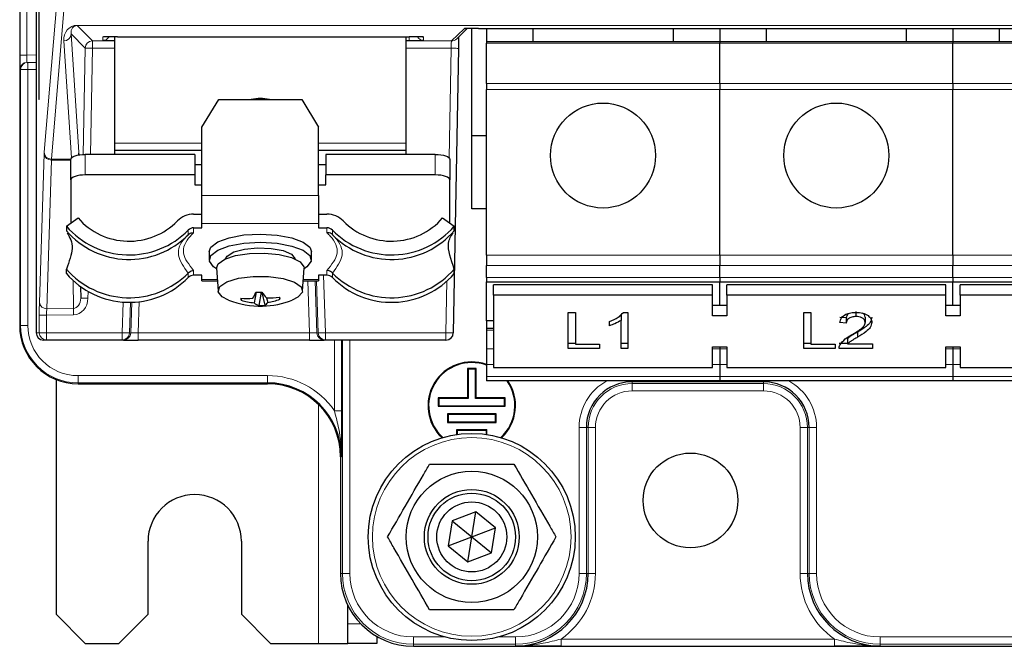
# Model space of a CAD drawing. Header units: millimetres. Extents: x 5 to 418, y 2 to 292.
# Tile 3 of 53: x 54 to 77, y 127 to 142. Entities that reach past the tile are written whole.
import ezdxf

# ---------------------------------------------------------------- set-up
doc = ezdxf.new("R2010")
doc.units = ezdxf.units.MM

msp = doc.modelspace()

# ---------------------------------------------------------------- linework, layer by layer
at = {"color": 7, "linetype": 'Continuous', "lineweight": 25}
for p, q in [((54.1575, 245.223), (54.1575, 134.5564)), ((54.5919, 239.7231), (54.5919, 139.7231)), ((54.5998, 139.7231), (54.5998, 239.7231)), ((54.5331, 239.4899), (54.5331, 134.3897)), ((64.1458, 141.107), (64.3862, 141.3432)), ((64.4908, 138.8897), (64.4908, 141.3447)), ((64.6478, 141.3454), (84.8418, 141.3454)), ((64.8241, 141.3454), (64.8241, 141.0397)), ((65.8908, 141.0397), (65.8908, 141.3454)), ((69.0908, 141.3454), (69.0908, 141.0397)), ((70.1574, 141.3454), (70.1574, 141.0397)), ((71.2241, 141.0397), (71.2241, 141.3454)), ((74.4241, 141.3454), (74.4241, 141.0397)), ((75.4908, 141.3454), (75.4908, 141.0397)), ((76.5574, 141.0397), (76.5574, 141.3454)), ((56.0784, 141.1513), (56.0806, 141.1514)), ((56.3241, 141.1552), (56.3241, 138.723)), ((56.3908, 141.1553), (63.0574, 141.1553)), ((62.9908, 138.723), (62.9908, 141.1553)), ((63.3661, 141.1515), (63.3687, 141.1514)), ((64.184, 140.8896), (64.0684, 134.3868)), ((70.1574, 141.0397), (64.8241, 141.0397)), ((64.8241, 141.0397), (64.8241, 141.0117)), ((64.8241, 140.0892), (64.8241, 141.0117)), ((75.4908, 141.0397), (70.1574, 141.0397)), ((70.1574, 141.0397), (70.1574, 141.0117)), ((70.1574, 140.0892), (70.1574, 141.0117)), ((80.8241, 141.0397), (75.4908, 141.0397)), ((75.4908, 141.0397), (75.4908, 141.0117)), ((75.4908, 140.0892), (75.4908, 141.0117)), ((54.3271, 140.5694), (54.3416, 140.5696)), ((54.3416, 140.5696), (54.5331, 140.573)), ((64.8241, 140.0892), (64.8241, 139.9505)), ((70.1574, 140.0892), (70.1574, 139.9505)), ((75.4908, 140.0892), (75.4908, 139.9505)), ((64.8241, 136.1611), (64.8241, 139.9505)), ((70.1574, 136.1611), (70.1574, 139.9505)), ((75.4908, 136.1611), (75.4908, 139.9505)), ((54.5998, 139.7231), (54.5919, 139.7231)), ((58.3241, 139.0915), (58.709, 139.718)), ((58.709, 139.718), (60.6059, 139.718)), ((60.6059, 139.718), (60.9908, 139.0915)), ((58.3241, 137.5254), (58.3241, 139.0915)), ((60.9908, 137.5254), (60.9908, 139.0915)), ((64.8241, 138.8897), (64.4908, 138.8897)), ((64.4908, 137.223), (64.4908, 138.8897)), ((56.3241, 138.723), (56.3241, 138.5564)), ((62.9908, 138.5564), (62.9908, 138.723)), ((55.5098, 138.4763), (55.5101, 138.4548)), ((58.1574, 138.4666), (55.6574, 138.4666)), ((56.3241, 138.5564), (56.3241, 138.4666)), ((58.3241, 138.5564), (56.3241, 138.5564)), ((58.1574, 138.4666), (58.1574, 137.9967)), ((62.9908, 138.5564), (60.9908, 138.5564)), ((61.1574, 138.4666), (61.1574, 137.9967)), ((63.6574, 138.4666), (61.1574, 138.4666)), ((62.9908, 138.4666), (62.9908, 138.5564)), ((55.3241, 137.8827), (55.3241, 138.3526)), ((58.1574, 138.2386), (58.3241, 138.2386)), ((60.9908, 138.2386), (61.1574, 138.2386)), ((63.9908, 138.3526), (63.9908, 137.8827)), ((58.1574, 137.9967), (55.6574, 137.9967)), ((58.1574, 137.9967), (58.1574, 137.7687)), ((61.1574, 137.7687), (61.1574, 137.9967)), ((63.6574, 137.9967), (61.1574, 137.9967)), ((55.3241, 137.8827), (55.3241, 136.8957)), ((58.1574, 137.7687), (58.3241, 137.7687)), ((60.9908, 137.7687), (61.1574, 137.7687)), ((63.9908, 136.8957), (63.9908, 137.8827)), ((58.3241, 136.8845), (58.3241, 137.5254)), ((60.9908, 137.5254), (60.9908, 136.8845)), ((58.1341, 137.1008), (58.3241, 137.1008)), ((60.9908, 137.1008), (61.1807, 137.1008)), ((64.8241, 137.223), (64.4908, 137.223)), ((55.2241, 136.8255), (55.4913, 137.013)), ((58.3241, 136.7876), (58.3241, 136.8845)), ((60.9908, 136.8845), (60.9908, 136.7876)), ((63.8235, 137.013), (64.0908, 136.8255)), ((55.2241, 136.8255), (55.2241, 136.7218)), ((57.9657, 136.5858), (58.0073, 136.629)), ((58.0073, 136.629), (58.0104, 136.6321)), ((58.1341, 136.7876), (58.3241, 136.7876)), ((60.9908, 136.7876), (61.1807, 136.7876)), ((61.3044, 136.6321), (61.3075, 136.629)), ((64.0908, 136.7218), (64.0908, 136.8255)), ((58.4908, 136.2461), (58.4908, 136.0581)), ((60.8241, 136.0581), (60.8241, 136.2461)), ((64.8241, 136.1611), (64.8241, 135.9254)), ((70.1574, 136.1611), (70.1574, 135.9254)), ((75.4908, 136.1611), (75.4908, 135.9254)), ((55.2241, 135.7425), (55.2241, 135.8462)), ((58.0104, 135.7567), (58.0073, 135.7534)), ((58.6577, 135.8626), (58.691, 135.3461)), ((60.6239, 135.3461), (60.6572, 135.8626)), ((61.3075, 135.7534), (61.3044, 135.7567)), ((64.0908, 135.7425), (64.0908, 135.8462)), ((64.8241, 135.6493), (64.8241, 135.9254)), ((70.1574, 135.6493), (70.1574, 135.9254)), ((75.4908, 135.6493), (75.4908, 135.9254)), ((58.3241, 135.7045), (58.1341, 135.7045)), ((58.3241, 135.6076), (58.3241, 135.7045)), ((58.3241, 135.5775), (58.3241, 135.6076)), ((58.3241, 135.5775), (58.6761, 135.5775)), ((60.6388, 135.5775), (60.9908, 135.5775)), ((61.1807, 135.7045), (60.9908, 135.7045)), ((60.9908, 135.7045), (60.9908, 135.6076)), ((60.9908, 135.6076), (60.9908, 135.5775)), ((64.8241, 135.6493), (64.8241, 135.5517)), ((64.8241, 135.5517), (70.1574, 135.5517)), ((64.8241, 134.6593), (64.8241, 135.5517)), ((70.1574, 135.6493), (70.1574, 135.5517)), ((70.1574, 135.5517), (75.4908, 135.5517)), ((70.1574, 135.0099), (70.1574, 135.5517)), ((75.4908, 135.6493), (75.4908, 135.5517)), ((75.4908, 135.5517), (80.8241, 135.5517)), ((75.4908, 135.0099), (75.4908, 135.5517)), ((55.5487, 135.4412), (55.552, 135.1802)), ((59.5613, 135.3162), (59.5135, 135.0724)), ((59.6801, 135.3193), (59.6264, 135.0134)), ((59.6935, 135.3133), (59.7582, 135.0169)), ((64.9908, 135.2456), (64.9908, 135.4813)), ((69.9908, 135.4813), (64.9908, 135.4813)), ((69.9908, 135.2456), (69.9908, 135.4813)), ((70.3241, 135.2456), (70.3241, 135.4813)), ((75.3241, 135.4813), (70.3241, 135.4813)), ((75.3241, 135.2456), (75.3241, 135.4813)), ((75.6574, 135.2456), (75.6574, 135.4813)), ((80.6574, 135.4813), (75.6574, 135.4813)), ((59.2308, 135.1759), (59.22, 135.1321)), ((59.8011, 135.188), (59.826, 135.0808)), ((60.0926, 135.2008), (60.1053, 135.1559)), ((69.9908, 135.2456), (64.9908, 135.2456)), ((64.9908, 135.2456), (64.9908, 133.5957)), ((69.9908, 134.7742), (69.9908, 135.2456)), ((70.3241, 135.2456), (70.3241, 134.7742)), ((75.3241, 135.2456), (70.3241, 135.2456)), ((75.3241, 134.7742), (75.3241, 135.2456)), ((75.6574, 135.2456), (75.6574, 134.7742)), ((80.6574, 135.2456), (75.6574, 135.2456)), ((66.6947, 134.8549), (66.8592, 134.8549)), ((66.6947, 134.0299), (66.6947, 134.8549)), ((66.8592, 134.8549), (66.8592, 134.1251)), ((67.9595, 134.8549), (68.0558, 134.8549)), ((68.0558, 134.8549), (68.0558, 134.0299)), ((70.3241, 135.0099), (69.9908, 135.0099)), ((72.0793, 134.8549), (72.2438, 134.8549)), ((72.0793, 134.0299), (72.0793, 134.8549)), ((72.2438, 134.8549), (72.2438, 134.1251)), ((73.2726, 134.8775), (73.2726, 134.7597)), ((75.6574, 135.0099), (75.3241, 135.0099)), ((64.9908, 134.6593), (64.8241, 134.6593)), ((64.8241, 134.6593), (64.8241, 134.4868)), ((67.637, 134.5511), (67.637, 134.6486)), ((67.9062, 134.7906), (67.8641, 134.7682)), ((67.9062, 134.7906), (67.9062, 134.6728)), ((67.9062, 134.0299), (67.9062, 134.6728)), ((70.3241, 134.7742), (69.9908, 134.7742)), ((73.0515, 134.7295), (72.902, 134.74)), ((73.0515, 134.6116), (72.902, 134.6222)), ((73.0515, 134.7295), (73.0515, 134.6116)), ((73.4853, 134.744), (73.4853, 134.6262)), ((75.6574, 134.7742), (75.3241, 134.7742)), ((64.9908, 134.4868), (64.8241, 134.4868)), ((64.8241, 134.4868), (64.8241, 134.4507)), ((64.8241, 134.4507), (64.8241, 134.0201)), ((73.3112, 134.4066), (73.3112, 134.2887)), ((54.7716, 134.2231), (54.7028, 134.2231)), ((56.4989, 134.2231), (54.7716, 134.2231)), ((56.5311, 134.2231), (56.4989, 134.2231)), ((56.5311, 134.2231), (56.8645, 134.2231)), ((60.7837, 134.2231), (56.8645, 134.2231)), ((60.7837, 134.2231), (61.1171, 134.2231)), ((61.1493, 134.2231), (61.1171, 134.2231)), ((63.9018, 134.2231), (61.1493, 134.2231)), ((66.8592, 134.1478), (66.6947, 134.1478)), ((68.0558, 134.1478), (67.9062, 134.1478)), ((72.2438, 134.1478), (72.0793, 134.1478)), ((73.0791, 134.1478), (72.887, 134.1478)), ((73.0791, 134.2535), (73.0791, 134.1357)), ((64.8241, 134.0201), (64.8241, 133.6635)), ((67.4127, 134.0299), (66.6947, 134.0299)), ((66.8592, 134.1251), (67.4127, 134.1251)), ((67.4127, 134.1251), (67.4127, 134.0299)), ((68.0558, 134.0299), (67.9062, 134.0299)), ((69.9908, 134.0671), (70.3241, 134.0671)), ((69.9908, 133.5957), (69.9908, 134.0671)), ((70.1574, 134.0671), (70.1574, 134.0201)), ((70.1574, 134.0201), (70.1574, 133.6635)), ((70.3241, 134.0671), (70.3241, 133.5957)), ((72.7973, 134.0299), (72.0793, 134.0299)), ((72.2438, 134.1251), (72.7973, 134.1251)), ((72.7973, 134.1251), (72.7973, 134.0299)), ((73.6498, 134.0299), (72.887, 134.0299)), ((73.0791, 134.1357), (73.6498, 134.1357)), ((73.6498, 134.1357), (73.6498, 134.0299)), ((75.3241, 134.0671), (75.6574, 134.0671)), ((75.3241, 133.5957), (75.3241, 134.0671)), ((75.4908, 134.0671), (75.4908, 134.0201)), ((75.4908, 134.0201), (75.4908, 133.6635)), ((75.6574, 134.0671), (75.6574, 133.5957)), ((64.3928, 133.571), (64.4074, 133.5564)), ((64.5887, 133.571), (64.3928, 133.571)), ((64.3928, 133.571), (64.3928, 132.9043)), ((64.4074, 133.5564), (64.4074, 132.8897)), ((64.5741, 133.5564), (64.4074, 133.5564)), ((64.5887, 133.571), (64.5741, 133.5564)), ((64.5741, 132.8897), (64.5741, 133.5564)), ((64.5887, 132.9043), (64.5887, 133.571)), ((64.8241, 133.6635), (64.8241, 133.3874)), ((64.9908, 133.5957), (69.9908, 133.5957)), ((70.1574, 133.6635), (70.1574, 133.3874)), ((70.3241, 133.5957), (75.3241, 133.5957)), ((75.4908, 133.6635), (75.4908, 133.3874)), ((75.6574, 133.5957), (80.6574, 133.5957)), ((54.9908, 133.3204), (54.9908, 127.9564)), ((64.8241, 133.3874), (64.8241, 133.2897)), ((70.1574, 133.2897), (64.8241, 133.2897)), ((70.1574, 133.3874), (70.1574, 133.2897)), ((75.4908, 133.2897), (70.1574, 133.2897)), ((75.4908, 133.3874), (75.4908, 133.2897)), ((80.8241, 133.2897), (75.4908, 133.2897)), ((55.4908, 133.2231), (59.8241, 133.2231)), ((63.7262, 132.9043), (63.7408, 132.8897)), ((64.3928, 132.9043), (63.7262, 132.9043)), ((63.7262, 132.9043), (63.7262, 132.7085)), ((63.7408, 132.8897), (63.7408, 132.7231)), ((64.4074, 132.8897), (63.7408, 132.8897)), ((64.3928, 132.9043), (64.4074, 132.8897)), ((64.5887, 132.9043), (64.5741, 132.8897)), ((65.2408, 132.8897), (64.5741, 132.8897)), ((65.2553, 132.9043), (64.5887, 132.9043)), ((65.2553, 132.9043), (65.2408, 132.8897)), ((65.2408, 132.7231), (65.2408, 132.8897)), ((65.2553, 132.7085), (65.2553, 132.9043)), ((63.7262, 132.7085), (63.7408, 132.7231)), ((63.7262, 132.7085), (65.2553, 132.7085)), ((63.7408, 132.7231), (65.2408, 132.7231)), ((65.2553, 132.7085), (65.2408, 132.7231)), ((63.9345, 132.5376), (63.9491, 132.5231)), ((65.047, 132.5376), (63.9345, 132.5376)), ((63.9345, 132.5376), (63.9345, 132.3418)), ((63.9345, 132.3418), (63.9491, 132.3564)), ((63.9345, 132.3418), (65.047, 132.3418)), ((65.0324, 132.5231), (63.9491, 132.5231)), ((63.9491, 132.5231), (63.9491, 132.3564)), ((63.9491, 132.3564), (65.0324, 132.3564)), ((65.047, 132.5376), (65.0324, 132.5231)), ((65.0324, 132.3564), (65.0324, 132.5231)), ((65.047, 132.3418), (65.0324, 132.3564)), ((65.047, 132.3418), (65.047, 132.5376)), ((64.1428, 132.171), (64.1428, 132.064)), ((64.1428, 132.171), (64.1574, 132.1564)), ((64.8387, 132.171), (64.1428, 132.171)), ((64.8241, 132.1564), (64.1574, 132.1564)), ((64.1574, 132.1564), (64.1574, 132.0661)), ((64.8387, 132.171), (64.8241, 132.1564)), ((64.8241, 132.0661), (64.8241, 132.1564)), ((64.8387, 132.064), (64.8387, 132.171)), ((61.4908, 131.5564), (61.4908, 128.8897)), ((64.0428, 130.0873), (63.9513, 129.5173)), ((64.5823, 130.2931), (64.0428, 130.0873)), ((64.0428, 130.0873), (64.4908, 129.7231)), ((64.4908, 129.7231), (64.5823, 130.2931)), ((65.0302, 129.9288), (64.5823, 130.2931)), ((64.4908, 129.7231), (65.0302, 129.9288)), ((64.9387, 129.3588), (65.0302, 129.9288)), ((63.9513, 129.5173), (64.4908, 129.7231)), ((64.3992, 129.153), (64.4908, 129.7231)), ((64.4908, 129.7231), (64.9387, 129.3588)), ((57.0908, 127.9564), (57.0908, 129.623)), ((59.2241, 129.623), (59.2241, 127.9564)), ((63.9513, 129.5173), (64.3992, 129.153)), ((64.3992, 129.153), (64.9387, 129.3588)), ((61.6574, 127.7363), (61.6574, 128.1634)), ((54.9908, 127.9564), (55.6574, 127.2897)), ((56.4241, 127.2897), (57.0908, 127.9564)), ((59.2241, 127.9564), (59.8908, 127.2897)), ((61.6574, 127.2897), (61.6574, 127.7363)), ((62.3241, 127.4464), (62.3241, 127.2897)), ((55.6574, 127.2897), (56.4241, 127.2897)), ((59.8908, 127.2897), (60.9908, 127.2897)), ((60.9908, 127.2897), (61.6574, 127.2897)), ((62.3241, 127.2897), (61.6574, 127.2897)), ((63.1574, 127.2231), (66.5348, 127.2231)), ((66.5348, 127.2231), (72.7801, 127.2231)), ((72.7801, 127.2231), (110.2015, 127.2231))]:
    msp.add_line(p, q, dxfattribs=at)
at = {"color": 7, "linetype": 'Continuous', "lineweight": 18}
for p, q in [((54.1575, 140.7359), (54.1575, 145.7102)), ((54.3213, 145.7102), (54.3213, 140.7359)), ((54.7153, 138.5194), (55.1939, 144.1875)), ((55.3606, 144.0245), (54.8819, 138.3563)), ((55.4716, 141.4157), (83.267, 141.4157)), ((55.4716, 141.4157), (55.4716, 141.4121)), ((83.3405, 141.4121), (55.4716, 141.4121)), ((55.4716, 141.4121), (55.8184, 141.0592)), ((64.029, 141.0592), (64.3144, 141.3396)), ((64.3144, 141.3396), (64.3414, 141.3418)), ((55.6518, 140.8955), (55.3338, 141.2191)), ((55.3338, 141.2191), (55.5088, 138.5137)), ((56.0574, 141.1495), (56.0852, 141.1519)), ((56.0574, 141.0739), (56.0574, 141.1495)), ((63.0574, 141.1553), (63.0574, 141.0681)), ((63.363, 141.1519), (63.3908, 141.1495)), ((63.3908, 141.1495), (63.3908, 141.0739)), ((55.34, 138.3874), (55.1672, 141.0589)), ((55.6094, 138.4654), (55.6518, 140.8955)), ((55.8184, 140.8926), (55.776, 138.4666)), ((55.8184, 141.0592), (56.3241, 141.0592)), ((55.8184, 140.8926), (55.8184, 141.0592)), ((56.3241, 140.8926), (55.8184, 140.8926)), ((63.0574, 141.0681), (62.9908, 141.0681)), ((62.9908, 141.0592), (64.029, 141.0592)), ((64.0173, 140.8926), (62.9908, 140.8926)), ((63.9729, 138.3894), (64.0173, 140.8926)), ((64.8241, 141.0117), (70.1574, 141.0117)), ((70.1574, 141.0117), (75.4908, 141.0117)), ((75.4908, 141.0117), (80.8241, 141.0117)), ((54.3213, 140.7359), (54.1575, 140.7359)), ((54.3213, 140.7359), (54.5331, 140.7396)), ((54.1778, 140.403), (54.1633, 140.4027)), ((54.1778, 134.5564), (54.1778, 140.403)), ((54.1778, 140.403), (54.3445, 140.403)), ((54.5331, 140.4063), (54.3445, 140.403)), ((54.3445, 140.403), (54.3445, 134.5564)), ((70.1574, 140.0892), (64.8241, 140.0892)), ((75.4908, 140.0892), (70.1574, 140.0892)), ((80.8241, 140.0892), (75.4908, 140.0892)), ((64.8241, 139.9505), (70.1574, 139.9505)), ((70.1574, 139.9505), (75.4908, 139.9505)), ((75.4908, 139.9505), (80.8241, 139.9505)), ((58.3241, 138.723), (56.3241, 138.723)), ((62.9908, 138.723), (60.9908, 138.723)), ((54.6079, 135.0839), (54.7135, 138.482)), ((55.5073, 138.4544), (55.5098, 138.4763)), ((55.6574, 138.4666), (55.6574, 137.9967)), ((63.6574, 137.9967), (63.6574, 138.4666)), ((54.8817, 138.3376), (54.776, 134.9396)), ((55.3241, 138.335), (54.8817, 138.3376)), ((54.8819, 138.3563), (55.3241, 138.3537)), ((58.3241, 137.5254), (60.9908, 137.5254)), ((60.9908, 136.8845), (58.3241, 136.8845)), ((58.0104, 136.6321), (58.0104, 136.7359)), ((58.1341, 136.7876), (58.1341, 136.6764)), ((61.1807, 136.6764), (61.1807, 136.7876)), ((61.3044, 136.7359), (61.3044, 136.6321)), ((70.1574, 136.1611), (64.8241, 136.1611)), ((75.4908, 136.1611), (70.1574, 136.1611)), ((80.8241, 136.1611), (75.4908, 136.1611)), ((58.0104, 135.6529), (58.0104, 135.7567)), ((58.1341, 135.8157), (58.1341, 135.7045)), ((61.1807, 135.7045), (61.1807, 135.8157)), ((61.3044, 135.7567), (61.3044, 135.6529)), ((64.8241, 135.9254), (70.1574, 135.9254)), ((70.1574, 135.9254), (75.4908, 135.9254)), ((75.4908, 135.9254), (80.8241, 135.9254)), ((55.3881, 134.9459), (55.38, 135.5788)), ((58.3241, 135.6076), (58.6741, 135.6076)), ((60.6407, 135.6076), (60.9908, 135.6076)), ((60.7837, 134.3897), (60.7422, 135.5775)), ((60.9089, 135.5775), (60.9506, 134.3839)), ((60.9827, 134.3839), (60.941, 135.5775)), ((61.1033, 135.7045), (61.1493, 134.3897)), ((63.9018, 134.3897), (63.9227, 135.5677)), ((70.1574, 135.6493), (64.8241, 135.6493)), ((75.4908, 135.6493), (70.1574, 135.6493)), ((80.8241, 135.6493), (75.4908, 135.6493)), ((55.552, 135.1802), (55.5565, 135.4356)), ((55.7213, 135.331), (55.7186, 135.1773)), ((56.4989, 134.3897), (56.5235, 135.0925)), ((56.6901, 135.0881), (56.6655, 134.3839)), ((56.6976, 134.3839), (56.7222, 135.089)), ((56.8894, 135.1018), (56.8645, 134.3897)), ((54.776, 134.9396), (55.3881, 134.9459)), ((54.6049, 134.3897), (54.6049, 134.7952)), ((54.6049, 134.7952), (54.7716, 134.7952)), ((55.3896, 134.8016), (54.7716, 134.7952)), ((54.7716, 134.7952), (54.7716, 134.3897)), ((54.1575, 134.5564), (54.1778, 134.5564)), ((54.1575, 134.5564), (54.1575, 134.5564)), ((54.3445, 134.5564), (54.1778, 134.5564)), ((54.5331, 134.3897), (54.6049, 134.3897)), ((54.6049, 134.3897), (54.7716, 134.3897)), ((54.7716, 134.3897), (56.4989, 134.3897)), ((54.7716, 134.2231), (54.7716, 134.3897)), ((56.4989, 134.2231), (56.4989, 134.3897)), ((56.6655, 134.3839), (56.6976, 134.3839)), ((56.8645, 134.2231), (56.8645, 134.3897)), ((56.8645, 134.3897), (60.7837, 134.3897)), ((60.7837, 134.2231), (60.7837, 134.3897)), ((60.9506, 134.3839), (60.9827, 134.3839)), ((61.1493, 134.3897), (63.9018, 134.3897)), ((61.1493, 134.3897), (61.1493, 134.2231)), ((63.9018, 134.3897), (63.9018, 134.2231)), ((64.8241, 134.4507), (64.9908, 134.4507)), ((61.3503, 132.6086), (61.3503, 134.2231)), ((61.5169, 134.2231), (61.5169, 132.6086)), ((61.5374, 128.8897), (61.5374, 134.2231)), ((61.704, 134.2231), (61.704, 128.8897)), ((64.9908, 134.0201), (64.8241, 134.0201)), ((70.1574, 134.0201), (69.9908, 134.0201)), ((70.3241, 134.0201), (70.1574, 134.0201)), ((75.4908, 134.0201), (75.3241, 134.0201)), ((75.6574, 134.0201), (75.4908, 134.0201)), ((64.8241, 133.6635), (64.9908, 133.6635)), ((69.9908, 133.6635), (70.1574, 133.6635)), ((70.1574, 133.6635), (70.3241, 133.6635)), ((75.3241, 133.6635), (75.4908, 133.6635)), ((75.4908, 133.6635), (75.6574, 133.6635)), ((55.4908, 133.4101), (55.4908, 133.2435)), ((55.4908, 133.4101), (59.8241, 133.4101)), ((59.8241, 133.2435), (55.4908, 133.2435)), ((55.4908, 133.2435), (55.4908, 133.2231)), ((59.8241, 133.4101), (59.8241, 133.2435)), ((59.8241, 133.2231), (59.8241, 133.2435)), ((70.1574, 133.3874), (64.8241, 133.3874)), ((68.1574, 133.2696), (68.1574, 133.2897)), ((71.1574, 133.2696), (68.1574, 133.2696)), ((68.1574, 133.2696), (68.1574, 133.2288)), ((75.4908, 133.3874), (70.1574, 133.3874)), ((71.1574, 133.2696), (71.1574, 133.2897)), ((71.1574, 133.2288), (71.1574, 133.2696)), ((80.8241, 133.3874), (75.4908, 133.3874)), ((55.4908, 133.2231), (55.4908, 133.2231)), ((59.8241, 133.2231), (59.8241, 133.2231)), ((68.1574, 133.2288), (71.1574, 133.2288)), ((68.1574, 133.2288), (68.1574, 133.0622)), ((71.1574, 133.0622), (68.1574, 133.0622)), ((71.1574, 133.2288), (71.1574, 133.0622)), ((60.9908, 132.7467), (60.9908, 127.2897)), ((61.3503, 132.6086), (61.5169, 132.6086)), ((66.9442, 128.8897), (66.9442, 132.2231)), ((67.1108, 132.2231), (66.9442, 132.2231)), ((67.1108, 132.2231), (67.1108, 128.8897)), ((67.1517, 132.2231), (67.1108, 132.2231)), ((67.1517, 128.8897), (67.1517, 132.2231)), ((67.1517, 132.2231), (67.3183, 132.2231)), ((67.3183, 132.2231), (67.3183, 128.8897)), ((72.1632, 132.2231), (71.9966, 132.2231)), ((71.9966, 128.8897), (71.9966, 132.2231)), ((72.1632, 132.2231), (72.204, 132.2231)), ((72.1632, 132.2231), (72.1632, 128.8897)), ((72.204, 132.2231), (72.3707, 132.2231)), ((72.204, 128.8897), (72.204, 132.2231)), ((72.3707, 132.2231), (72.3707, 128.8897)), ((61.5112, 131.5564), (61.4908, 131.5564)), ((61.4908, 131.5564), (61.4908, 131.5564)), ((61.4908, 128.8897), (61.5374, 128.8897)), ((61.4908, 128.8897), (61.4908, 128.8897)), ((61.5374, 128.8897), (61.704, 128.8897)), ((67.1108, 128.8897), (66.9442, 128.8897)), ((67.1108, 128.8897), (67.1517, 128.8897)), ((67.1517, 128.8897), (67.3183, 128.8897)), ((72.1632, 128.8897), (71.9966, 128.8897)), ((72.1632, 128.8897), (72.204, 128.8897)), ((72.204, 128.8897), (72.3707, 128.8897)), ((61.6574, 127.7363), (61.9544, 127.7363)), ((63.1574, 127.2696), (63.1574, 127.4363)), ((63.1574, 127.4363), (63.881, 127.4363)), ((65.1005, 127.4363), (65.4908, 127.4363)), ((65.4908, 127.2696), (65.4908, 127.4363)), ((66.5348, 127.3897), (66.5348, 127.2231)), ((66.5348, 127.3897), (72.7801, 127.3897)), ((72.7801, 127.3897), (72.7801, 127.2231)), ((73.8241, 127.2696), (73.8241, 127.4363)), ((73.8241, 127.4363), (85.0476, 127.4363)), ((65.4908, 127.2696), (63.1574, 127.2696)), ((63.1574, 127.2696), (63.1574, 127.2231)), ((63.1574, 127.2231), (63.1574, 127.2231)), ((65.4908, 127.2288), (65.4908, 127.2696)), ((109.1574, 127.2696), (73.8241, 127.2696)), ((73.8241, 127.2288), (73.8241, 127.2696))]:
    msp.add_line(p, q, dxfattribs=at)
at = {"color": 7, "linetype": 'Continuous', "lineweight": 18, "flags": 128}
for points in [[(55.6518, 140.8955), (55.6555, 140.8954), (55.6653, 140.8953), (55.6808, 140.895), (55.7016, 140.8946), (55.7267, 140.8942), (55.7553, 140.8937), (55.7862, 140.8932), (55.8184, 140.8926)], [(64.0173, 140.8926), (64.0502, 140.892), (64.0818, 140.8915), (64.1108, 140.8909), (64.1362, 140.8905), (64.1569, 140.8901), (64.1721, 140.8899), (64.1813, 140.8897), (64.184, 140.8896)], [(54.3416, 140.5696), (54.3416, 140.5664), (54.3418, 140.5569), (54.3421, 140.5415), (54.3424, 140.5208), (54.3429, 140.4956), (54.3434, 140.4667), (54.3439, 140.4355), (54.3445, 140.403)], [(55.552, 135.1802), (55.5557, 135.1801), (55.5655, 135.1799), (55.5811, 135.1797), (55.6018, 135.1793), (55.627, 135.1789), (55.6555, 135.1784), (55.6865, 135.1778), (55.7186, 135.1773)], [(55.3896, 134.8016), (55.3894, 134.8233), (55.3891, 134.8447), (55.3889, 134.8654), (55.3887, 134.8849), (55.3885, 134.903), (55.3884, 134.9194), (55.3882, 134.9338), (55.3881, 134.9459)], [(56.6655, 134.3839), (56.6618, 134.384), (56.652, 134.3844), (56.6364, 134.3849), (56.6157, 134.3856), (56.5906, 134.3865), (56.562, 134.3875), (56.5311, 134.3886), (56.4989, 134.3897)], [(56.8645, 134.3897), (56.8323, 134.3886), (56.8013, 134.3875), (56.7727, 134.3865), (56.7475, 134.3856), (56.7267, 134.3849), (56.7111, 134.3844), (56.7013, 134.384), (56.6976, 134.3839)], [(60.9506, 134.3839), (60.9469, 134.384), (60.9371, 134.3844), (60.9215, 134.3849), (60.9007, 134.3856), (60.8755, 134.3865), (60.8469, 134.3875), (60.8159, 134.3886), (60.7837, 134.3897)], [(61.1493, 134.3897), (61.1171, 134.3886), (61.0862, 134.3875), (61.0576, 134.3865), (61.0325, 134.3856), (61.0118, 134.3849), (60.9962, 134.3844), (60.9864, 134.384), (60.9827, 134.3839)], [(63.9018, 134.3897), (63.9347, 134.3891), (63.9663, 134.3886), (63.9953, 134.3881), (64.0207, 134.3876), (64.0414, 134.3872), (64.0566, 134.387), (64.0657, 134.3868), (64.0684, 134.3868)]]:
    msp.add_lwpolyline(points, dxfattribs=at)
at = {"color": 7, "linetype": 'Continuous', "lineweight": 25, "flags": 128}
for points in [[(55.3241, 138.3526), (55.3305, 138.3748), (55.3495, 138.3962), (55.3803, 138.4159), (55.4217, 138.4332), (55.4722, 138.4474), (55.5299, 138.4579), (55.5924, 138.4644), (55.6574, 138.4666)], [(63.6574, 138.4666), (63.7225, 138.4644), (63.785, 138.4579), (63.8426, 138.4474), (63.8931, 138.4332), (63.9346, 138.4159), (63.9654, 138.3962), (63.9844, 138.3748), (63.9908, 138.3526)], [(55.6574, 137.9967), (55.5924, 137.9945), (55.5299, 137.9881), (55.4722, 137.9775), (55.4217, 137.9633), (55.3803, 137.9461), (55.3495, 137.9264), (55.3305, 137.905), (55.3241, 137.8827)], [(63.9908, 137.8827), (63.9844, 137.905), (63.9654, 137.9264), (63.9346, 137.9461), (63.8931, 137.9633), (63.8426, 137.9775), (63.785, 137.9881), (63.7225, 137.9945), (63.6574, 137.9967)], [(58.4908, 136.2461), (58.5276, 136.3456), (58.6833, 136.4657), (58.9446, 136.5619), (59.2831, 136.624), (59.6621, 136.6451), (60.0407, 136.6229), (60.3777, 136.56), (60.6367, 136.463), (60.7895, 136.3425), (60.8241, 136.2461)], [(58.4944, 136.0268), (58.5276, 136.1576), (58.6833, 136.2777), (58.9446, 136.374), (59.2831, 136.436), (59.6621, 136.4571), (60.0407, 136.435), (60.3777, 136.372), (60.6367, 136.275), (60.7895, 136.1545), (60.8197, 136.0236), (60.7239, 135.8964), (60.6565, 135.8521)], [(58.6577, 135.8626), (58.6938, 135.9616), (58.8433, 136.0688), (59.0909, 136.152), (59.4069, 136.2013), (59.7532, 136.2106), (60.0878, 136.1789), (60.3706, 136.1099), (60.5673, 136.0121), (60.6543, 135.8971), (60.6572, 135.8626)], [(58.8592, 136.0762), (58.8966, 136.1427), (59.049, 136.2358), (59.2942, 136.3019), (59.5946, 136.3309), (59.9046, 136.3184), (60.1769, 136.2662), (60.3702, 136.1824), (60.455, 136.0796), (60.4557, 136.0762)], [(58.6584, 135.8521), (58.5871, 135.8993), (58.4944, 136.0268)], [(58.6937, 135.3274), (58.7314, 135.4482), (58.8941, 135.5562), (59.1599, 135.6368), (59.4929, 135.6791), (59.8481, 135.6775), (60.1776, 135.632), (60.4368, 135.549), (60.5907, 135.4395), (60.6187, 135.3183), (60.5167, 135.2019), (60.3865, 135.1363)], [(58.9283, 135.1363), (58.7863, 135.2101), (58.6937, 135.3274)]]:
    msp.add_lwpolyline(points, dxfattribs=at)
at = {"color": 7, "linetype": 'Continuous', "lineweight": 25}
for centre, radius in [((67.4908, 138.4397), 1.2), ((72.8241, 138.4397), 1.2), ((64.4908, 129.7231), 2.3667), ((69.4908, 130.5564), 1.0833), ((64.4908, 129.7231), 1.5), ((64.4908, 129.7231), 1.0833), ((64.4908, 129.7231), 1), ((64.4908, 129.7231), 0.8)]:
    msp.add_circle(centre, radius, dxfattribs=at)
at = {"color": 7, "linetype": 'Continuous', "lineweight": 18}
msp.add_circle((64.4908, 129.7231), 2.2704, dxfattribs=at)
at = {"color": 7, "linetype": 'Continuous', "lineweight": 25}
for centre, radius, start, end in [((91.4908, 307.8794), 166.6667, 259.163911, 280.836089), ((59.6574, 138.8858), 0.8579, 75.9504, 104.0496), ((58.1311, 136.5862), 0.5147, 89.66639, 135.66501), ((61.1837, 136.5862), 0.5146, 44.33435, 90.33398), ((56.6582, 138.0306), 1.5483, 221.09111, 315.52462), ((62.6566, 138.0306), 1.5483, 224.47544, 318.90882), ((56.6585, 138.0631), 1.8945, 220.78615, 315.53037), ((56.6585, 137.9595), 1.8946, 220.78791, 315.39213), ((58.1331, 136.616), 0.1716, 89.66689, 135.66347), ((61.1817, 136.616), 0.1716, 44.33653, 90.33311), ((62.6564, 138.0631), 1.8945, 224.46963, 319.21385), ((62.6563, 137.9595), 1.8946, 224.60787, 319.21209), ((56.6585, 137.0838), 1.8946, 220.78807, 315.39217), ((56.6585, 136.98), 1.8945, 220.78641, 315.53011), ((62.6564, 136.98), 1.8945, 224.46989, 319.21359), ((62.6563, 137.0838), 1.8946, 224.60783, 319.21193), ((58.1331, 135.533), 0.1715, 89.66032, 135.67005), ((61.1818, 135.533), 0.1715, 44.32995, 90.33968), ((56.8997, 136.5459), 2.9277, 332.17273, 335.16214), ((59.5574, 137.7378), 2.4216, 269.98287, 273.10347), ((60.9962, 136.3238), 1.6487, 217.51677, 223.55609), ((59.6574, 136.9921), 1.9939, 248.55169, 271.54404), ((59.3341, 137.1739), 2.0007, 266.43254, 274.43765), ((59.7337, 135.2742), 0.533, 190.49107, 195.46589), ((59.7491, 136.9834), 1.9255, 254.04914, 262.97118), ((59.7367, 135.3619), 0.3656, 232.36235, 252.43145), ((59.6574, 136.9921), 1.9939, 271.54404, 291.44831), ((59.6458, 135.204), 0.2183, 301.0064, 325.63948), ((59.8478, 137.4049), 2.2177, 268.80023, 276.39693), ((59.4984, 136.8556), 1.8048, 280.45619, 289.64764), ((55.3439, 134.0824), 4.8808, 12.7055, 13.2487), ((59.6389, 136.9974), 1.9841, 269.63868, 273.44766), ((55.4908, 134.5564), 1.3333, 180, 270), ((63.9018, 134.3897), 0.1667, 270.00369, 358.98658), ((64.4908, 132.7231), 1, 70.52878, 227.15097), ((64.4908, 132.7231), 0.9854, 70.22875, 227.65483), ((59.8241, 131.5564), 1.6871, 0, 90), ((64.4908, 132.7231), 0.9854, 312.34517, 35.10326), ((64.4908, 132.7231), 1, 312.84903, 34.51811), ((68.1574, 132.2231), 1.0466, 90, 180), ((71.1574, 132.2231), 1.0466, 0, 90), ((59.8241, 131.5564), 1.6667, 0, 90), ((58.1574, 129.6231), 1.0667, 0, 180), ((63.1574, 128.8897), 1.6666, 180, 270), ((65.4908, 128.8897), 1.6609, 270, 0), ((73.8241, 128.8897), 1.6609, 180, 270)]:
    msp.add_arc(centre, radius, start, end, dxfattribs=at)
at = {"color": 7, "linetype": 'Continuous', "lineweight": 18}
for centre, radius, start, end in [((91.4908, 307.8794), 166.5, 259.434941, 280.565059), ((55.1684, 141.2244), 0.1655, 269.58381, 358.13527), ((56.0575, 141.2405), 0.1666, 269.98941, 328.8419), ((63.3907, 141.2405), 0.1666, 211.1581, 270.01059), ((55.8184, 140.8925), 0.1667, 90.02002, 178.98068), ((64.029, 141.2258), 0.1666, 269.97795, 314.49182), ((54.33, 140.4027), 0.1667, 91.00495, 180.00376), ((54.3445, 140.403), 0.1667, 91.00444, 180.0034), ((54.8715, 138.4959), 0.1586, 185.04277, 273.66743), ((54.8808, 138.5219), 0.1656, 180.88408, 270.37281), ((55.3514, 138.5165), 0.1574, 335.87443, 358.9764), ((54.7659, 135.0979), 0.1586, 185.04199, 273.66822), ((55.4908, 134.5564), 1.3129, 180, 270), ((55.4908, 134.5564), 1.1463, 180, 270), ((54.7716, 134.3897), 0.1667, 179.99615, 269.99532), ((56.4989, 134.3897), 0.1666, 270.00235, 358.00547), ((56.531, 134.3897), 0.1666, 270.00235, 358.00547), ((61.1171, 134.3897), 0.1666, 181.99453, 269.99765), ((61.1493, 134.3897), 0.1666, 181.99453, 269.99765), ((59.8241, 131.5564), 1.8537, 34.58419, 90), ((68.1574, 132.2231), 1.2132, 118.45528, 180), ((71.1574, 132.2231), 1.2132, 0, 61.54472), ((68.1574, 132.2231), 1.0058, 90, 180), ((68.1574, 132.2231), 0.8391, 90, 180), ((71.1574, 132.2231), 1.0058, 0, 90), ((71.1574, 132.2231), 0.8391, 0, 90), ((63.1574, 128.8897), 1.6201, 180, 270), ((63.1574, 128.8897), 1.4534, 180, 270), ((65.4908, 128.8897), 1.6201, 270, 0), ((65.4908, 128.8897), 1.4534, 270, 0), ((65.4908, 128.8897), 1.8275, 304.83891, 0), ((73.8241, 128.8897), 1.8275, 180, 235.16109), ((73.8241, 128.8897), 1.6201, 180, 270), ((73.8241, 128.8897), 1.4534, 180, 270)]:
    msp.add_arc(centre, radius, start, end, dxfattribs=at)
for centre, major_axis, ratio, start_param, end_param in [((55.501, 141.0525), (-0.1474, 0.3389), 0.8866482, 5.9151118, 7.4681581), ((55.501, 141.2155), (-0.0847, 0.1847), 0.7936859, 5.9339174, 7.4869637), ((64.6477, 141.3395), (0.3334, 0), 0.0174523, 2.8514039, 3.1238292), ((56.3908, 141.1495), (0.3333, 0), 0.0174551, 2.8692534, 3.1415927), ((63.0574, 141.1495), (0.3333, 0), 0.0174551, 0, 0.2894114), ((64.0232, 140.8926), (0.0059, 0.1667), 0.0348716, 0.0186938, 1.5720368), ((54.33, 140.7361), (0.0029, 0.1667), 0.0523172, 1.5729329, 3.1434246), ((54.1634, 140.7361), (0, 0.3334), 0.0174604, 2.1151193, 3.1418976), ((54.7165, 138.1933), (0, 0.3333), 0.0179465, 0.2094169, 0.5236304), ((55.5019, 138.1877), (0.0058, 0.3333), 0.0174696, 5.7596461, 6.0738596), ((54.8832, 138.1933), (-0.001, 0.1667), 0.0074955, 0.2094348, 0.5236482), ((54.6109, 134.7952), (0, 0.3334), 0.0179478, 0.5236918, 1.5709823), ((55.3854, 135.1864), (-0.0031, 0.2405), 0.692901, 3.1394857, 4.6774715), ((55.3854, 135.1864), (-0.0049, 0.3848), 0.8660712, 3.1394857, 4.6774715), ((54.7775, 134.7952), (0.0017, 0.1667), 0.0358839, 0.5242503, 1.5715409)]:
    msp.add_ellipse(centre, major_axis=major_axis, ratio=ratio, start_param=start_param, end_param=end_param, dxfattribs=at)
at = {"color": 7, "linetype": 'Continuous', "lineweight": 25}
for centre, major_axis, ratio, start_param, end_param in [((64.6477, 141.3395), (0.3334, 0), 0.0174523, 1.5704862, 2.8514039), ((56.3908, 141.1495), (0.3333, 0), 0.0174551, 1.5707963, 2.8692534), ((63.0574, 141.1495), (0.3333, 0), 0.0174551, 0.2894114, 1.5707963), ((64.1898, 140.8896), (0.0059, 0.3333), 0.0174523, 0.6687675, 1.5711065), ((56.3908, 141.0739), (0.3333, 0), 0.0174551, 3.1415927, 4.5110311), ((63.0574, 141.0739), (0.3333, 0), 0.0174551, 4.712389, 6.2831853), ((54.1634, 140.7361), (0, 0.3334), 0.0174604, 1.5714059, 2.1151193), ((54.7028, 134.3897), (0.1697, 0), 0.9822123, 3.1415927, 4.712389)]:
    msp.add_ellipse(centre, major_axis=major_axis, ratio=ratio, start_param=start_param, end_param=end_param, dxfattribs=at)
for points, knots in [([(64.3354, 141.3413), (64.3353, 141.3413), (64.3345, 141.3412), (64.3365, 141.3414), (64.3384, 141.3415)], [0, 0, 0, 0, 0.0423075, 1, 1, 1, 1]), ([(55.2408, 136.6699), (55.3025, 136.568), (55.418, 136.3774), (55.2857, 136.0149), (55.2241, 135.8462)], [0, 0, 0, 0, 0.53458488, 1, 1, 1, 1]), ([(58.0104, 136.6321), (58.0244, 136.6433), (58.0524, 136.6656), (58.097, 136.6762), (58.1244, 136.6769), (58.1333, 136.6764), (58.1341, 136.6764)], [0, 0, 0, 0, 0.4039877, 0.8078027, 0.9818568, 1, 1, 1, 1]), ([(61.3044, 136.6321), (61.2904, 136.6433), (61.2623, 136.6656), (61.2177, 136.6762), (61.1904, 136.6769), (61.1816, 136.6764), (61.1807, 136.6764)], [0, 0, 0, 0, 0.4046774, 0.8091773, 0.9818565, 1, 1, 1, 1]), ([(64.0908, 135.8462), (64.0161, 136.065), (63.8942, 136.4221), (64.02, 136.6036), (64.0687, 136.6739)], [0, 0, 0, 0, 0.61285136, 1, 1, 1, 1]), ([(58.0104, 135.7567), (58.0245, 135.7695), (58.0525, 135.7952), (58.0971, 135.8111), (58.1245, 135.8151), (58.1333, 135.8157), (58.1341, 135.8157)], [0, 0, 0, 0, 0.4046484, 0.8091555, 0.9818561, 1, 1, 1, 1]), ([(61.3044, 135.7567), (61.2904, 135.7695), (61.2624, 135.7951), (61.2178, 135.8111), (61.1904, 135.8151), (61.1816, 135.8157), (61.1807, 135.8157)], [0, 0, 0, 0, 0.40398786, 0.80779997, 0.98185638, 1, 1, 1, 1]), ([(67.637, 134.6486), (67.7098, 134.6777), (67.8397, 134.7296), (67.9229, 134.8166), (67.9595, 134.8549)], [0, 0, 0, 0, 0.56042492, 1, 1, 1, 1]), ([(72.902, 134.6222), (72.9106, 134.6588), (72.9278, 134.7318), (73.028, 134.8127), (73.1533, 134.8501), (73.235, 134.8533), (73.2759, 134.8549)], [0, 0, 0, 0, 0.28023707, 0.55889122, 0.77913161, 1, 1, 1, 1]), ([(73.0986, 134.828), (73.0845, 134.8132), (73.056, 134.7835), (73.053, 134.7476), (73.0515, 134.7295)], [0, 0, 0, 0, 0.495531, 1, 1, 1, 1]), ([(73.2759, 134.8549), (73.3268, 134.8524), (73.4284, 134.8474), (73.5499, 134.7903), (73.6241, 134.7118), (73.6313, 134.6554), (73.6349, 134.6272)], [0, 0, 0, 0, 0.2804821, 0.5596436, 0.7797482, 1, 1, 1, 1]), ([(73.4853, 134.744), (73.4821, 134.7656), (73.4765, 134.8032), (73.4374, 134.8282), (73.4208, 134.8388)], [0, 0, 0, 0, 0.5751111, 1, 1, 1, 1]), ([(67.9062, 134.6728), (67.86, 134.6455), (67.7774, 134.5969), (67.6799, 134.5651), (67.637, 134.5511)], [0, 0, 0, 0, 0.5596833, 1, 1, 1, 1]), ([(73.2726, 134.7597), (73.2404, 134.758), (73.176, 134.7546), (73.0985, 134.7175), (73.0571, 134.6653), (73.0534, 134.6295), (73.0515, 134.6116)], [0, 0, 0, 0, 0.2804126, 0.5594916, 0.7793708, 1, 1, 1, 1]), ([(73.1717, 134.3384), (73.2462, 134.3835), (73.35, 134.4463), (73.4647, 134.5444), (73.4784, 134.599), (73.4853, 134.6262)], [0, 0, 0, 0, 0.56131715, 0.78139005, 1, 1, 1, 1]), ([(73.4853, 134.6262), (73.4814, 134.6473), (73.4735, 134.6895), (73.4129, 134.7336), (73.3429, 134.7567), (73.2961, 134.7587), (73.2726, 134.7597)], [0, 0, 0, 0, 0.2790838, 0.5586097, 0.7790418, 1, 1, 1, 1]), ([(73.6349, 134.745), (73.627, 134.7056), (73.6112, 134.6266), (73.4858, 134.5124), (73.3774, 134.4467), (73.3112, 134.4066)], [0, 0, 0, 0, 0.27873902, 0.55883345, 1, 1, 1, 1]), ([(73.6349, 134.6272), (73.627, 134.5878), (73.6112, 134.5088), (73.4858, 134.3946), (73.3774, 134.3289), (73.3112, 134.2887)], [0, 0, 0, 0, 0.2787466, 0.5588351, 1, 1, 1, 1]), ([(73.3112, 134.4066), (73.2834, 134.3903), (73.2375, 134.3636), (73.1743, 134.3259), (73.1216, 134.293), (73.0933, 134.2667), (73.0791, 134.2535)], [0, 0, 0, 0, 0.3400366, 0.5600609, 0.7800909, 1, 1, 1, 1]), ([(72.9027, 134.1033), (72.9401, 134.1545), (73.0071, 134.2463), (73.1212, 134.3102), (73.1717, 134.3384)], [0, 0, 0, 0, 0.5583629, 1, 1, 1, 1]), ([(73.3112, 134.2887), (73.2834, 134.2725), (73.2375, 134.2457), (73.1743, 134.2081), (73.1216, 134.1752), (73.0933, 134.1488), (73.0791, 134.1357)], [0, 0, 0, 0, 0.3400407, 0.5600631, 0.7800799, 1, 1, 1, 1]), ([(72.887, 134.0299), (72.8874, 134.0439), (72.8882, 134.0689), (72.8982, 134.0928), (72.9027, 134.1033)], [0, 0, 0, 0, 0.5599715, 1, 1, 1, 1]), ([(61.5169, 132.6086), (61.5166, 132.455), (61.5157, 132.0877), (61.5129, 131.753), (61.5112, 131.5577), (61.5112, 131.5564)], [0, 0, 0, 0, 0.4166106, 0.9959383, 1, 1, 1, 1]), ([(62.5663, 129.7231), (62.6999, 129.9546), (62.9714, 130.4248), (63.2965, 130.988), (63.481, 131.3074), (63.5285, 131.3897)], [0, 0, 0, 0, 0.4185537, 0.8501581, 1, 1, 1, 1]), ([(63.5285, 131.3897), (63.6082, 131.3897), (63.9328, 131.3897), (64.5207, 131.3897), (65.0856, 131.3897), (65.3952, 131.3897), (65.453, 131.3897)], [0, 0, 0, 0, 0.1256361, 0.5116395, 0.9088287, 1, 1, 1, 1]), ([(65.453, 131.3897), (65.5867, 131.1582), (65.8582, 130.688), (66.1833, 130.1248), (66.3677, 129.8054), (66.4153, 129.7231)], [0, 0, 0, 0, 0.4185515, 0.8501559, 1, 1, 1, 1]), ([(63.5285, 128.0564), (63.3949, 128.2879), (63.1234, 128.7581), (62.7982, 129.3213), (62.6138, 129.6407), (62.5663, 129.7231)], [0, 0, 0, 0, 0.4185515, 0.8501559, 1, 1, 1, 1]), ([(66.4153, 129.7231), (66.2816, 129.4915), (66.0101, 129.0213), (65.685, 128.4582), (65.5005, 128.1387), (65.453, 128.0564)], [0, 0, 0, 0, 0.41855374, 0.85015594, 1, 1, 1, 1]), ([(65.453, 128.0564), (65.3952, 128.0564), (65.0926, 128.0564), (64.5281, 128.0564), (63.9398, 128.0564), (63.6082, 128.0564), (63.5285, 128.0564)], [0, 0, 0, 0, 0.0911714, 0.4772723, 0.8743637, 1, 1, 1, 1]), ([(66.5348, 127.2231), (66.383, 127.2234), (66.0183, 127.2243), (65.6863, 127.2271), (65.4921, 127.2288), (65.4908, 127.2288)], [0, 0, 0, 0, 0.4145596, 0.9959454, 1, 1, 1, 1]), ([(73.8241, 127.2288), (73.8228, 127.2288), (73.6285, 127.2271), (73.2965, 127.2243), (72.9319, 127.2234), (72.7801, 127.2231)], [0, 0, 0, 0, 0.0040556, 0.5854408, 1, 1, 1, 1])]:
    msp.add_open_spline(points, degree=3, knots=knots, dxfattribs=at)
at = {"color": 7, "linetype": 'Continuous', "lineweight": 18}
for points, knots in [([(58.1341, 136.6764), (58.1083, 136.6508), (57.9574, 136.5006), (57.8187, 136.2029), (58.0286, 135.9453), (58.1341, 135.8157)], [0, 0, 0, 0, 0.0929107, 0.5439542, 1, 1, 1, 1]), ([(61.1807, 135.8157), (61.2862, 135.9453), (61.4961, 136.2029), (61.3575, 136.5006), (61.2065, 136.6508), (61.1807, 136.6764)], [0, 0, 0, 0, 0.4560458, 0.9070893, 1, 1, 1, 1]), ([(61.3075, 136.629), (61.3302, 136.6062), (61.4749, 136.4607), (61.6062, 136.1671), (61.4068, 135.8909), (61.3075, 135.7534)], [0, 0, 0, 0, 0.0855002, 0.5447828, 1, 1, 1, 1]), ([(58.0073, 135.7534), (57.9086, 135.8908), (57.7103, 136.1668), (57.829, 136.4457), (57.9574, 136.5773), (57.9657, 136.5858)], [0, 0, 0, 0, 0.48100941, 0.96631448, 1, 1, 1, 1]), ([(61.3503, 132.6086), (61.3862, 132.4704), (61.4765, 132.1237), (61.5119, 131.7705), (61.5112, 131.5579), (61.5112, 131.5564)], [0, 0, 0, 0, 0.3970226, 0.9955891, 1, 1, 1, 1]), ([(65.4908, 127.2288), (65.4923, 127.2288), (65.704, 127.2281), (66.0546, 127.2638), (66.3985, 127.354), (66.5348, 127.3897)], [0, 0, 0, 0, 0.0044074, 0.6053393, 1, 1, 1, 1]), ([(72.7801, 127.3897), (72.9164, 127.354), (73.2603, 127.2638), (73.6108, 127.2281), (73.8226, 127.2288), (73.8241, 127.2288)], [0, 0, 0, 0, 0.3946614, 0.9955915, 1, 1, 1, 1])]:
    msp.add_open_spline(points, degree=3, knots=knots, dxfattribs=at)

doc.saveas('drawing.dxf')
